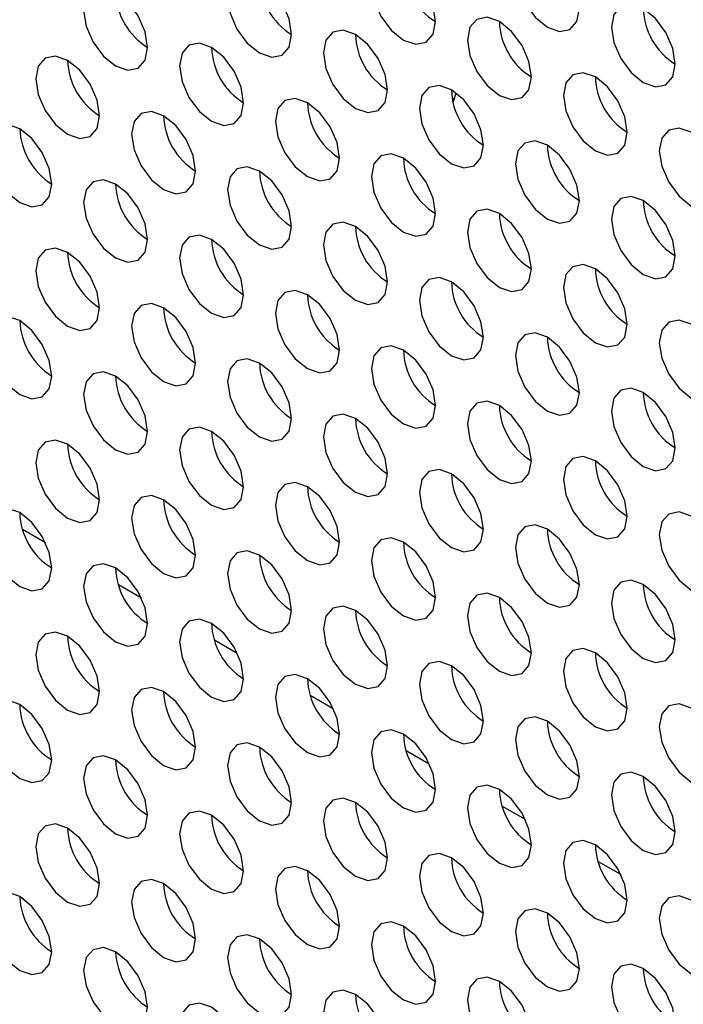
# Model space of a CAD drawing. Header units: millimetres. Extents: x 3619 to 4737, y 1503 to 2366.
# Tile 151 of 256: x 4419.44 to 4424.33, y 2139.12 to 2146.38. Entities that reach past the tile are written whole.
import ezdxf

# ---------------------------------------------------------------- set-up
doc = ezdxf.new("R2010")
doc.units = ezdxf.units.MM

msp = doc.modelspace()

# ---------------------------------------------------------------- linework, layer by layer
at = {"color": 7, "linetype": 'Continuous', "lineweight": 30}
for p, q in [((4422.6445, 2145.7986), (4422.6285, 2145.8014)), ((4419.4609, 2142.6265), (4419.6302, 2142.5287)), ((4420.168, 2142.2183), (4420.3373, 2142.1205)), ((4420.8751, 2141.8101), (4421.0444, 2141.7123)), ((4421.5822, 2141.4019), (4421.7515, 2141.3041)), ((4422.2893, 2140.9937), (4422.4586, 2140.8959)), ((4422.9964, 2140.5855), (4423.1657, 2140.4877)), ((4423.7035, 2140.1773), (4423.8728, 2140.0795)), ((4419.4657, 2139.9019), (4419.4406, 2139.9164)), ((4420.1728, 2139.4937), (4420.1477, 2139.5082))]:
    msp.add_line(p, q, dxfattribs=at)
at = {"color": 7, "linetype": 'Continuous', "lineweight": 30, "flags": 128}
for points in [[(4423.5654, 2146.4643), (4423.5474, 2146.5788), (4423.4963, 2146.6966), (4423.4199, 2146.7998), (4423.3297, 2146.8725), (4423.2395, 2146.9039), (4423.163, 2146.889), (4423.1119, 2146.8302), (4423.094, 2146.7364), (4423.1119, 2146.6219), (4423.163, 2146.5041), (4423.2395, 2146.401), (4423.3297, 2146.3282), (4423.4199, 2146.2968), (4423.4963, 2146.3117), (4423.5474, 2146.3705), (4423.5654, 2146.4643)], [(4422.5047, 2146.3689), (4422.4868, 2146.4834), (4422.4357, 2146.6012), (4422.3592, 2146.7044), (4422.269, 2146.7772), (4422.1788, 2146.8085), (4422.1023, 2146.7937), (4422.0513, 2146.7349), (4422.0333, 2146.6411), (4422.0513, 2146.5265), (4422.1023, 2146.4088), (4422.1788, 2146.3056), (4422.269, 2146.2328), (4422.3592, 2146.2015), (4422.4357, 2146.2163), (4422.4868, 2146.2751), (4422.5047, 2146.3689)], [(4421.4441, 2146.2736), (4421.4261, 2146.3881), (4421.375, 2146.5059), (4421.2986, 2146.609), (4421.2084, 2146.6818), (4421.1182, 2146.7132), (4421.0417, 2146.6983), (4420.9906, 2146.6395), (4420.9727, 2146.5457), (4420.9906, 2146.4312), (4421.0417, 2146.3134), (4421.1182, 2146.2102), (4421.2084, 2146.1375), (4421.2986, 2146.1061), (4421.375, 2146.121), (4421.4261, 2146.1798), (4421.4441, 2146.2736)], [(4420.3834, 2146.1782), (4420.3655, 2146.2927), (4420.3144, 2146.4105), (4420.2379, 2146.5137), (4420.1477, 2146.5865), (4420.0575, 2146.6178), (4419.981, 2146.6029), (4419.9299, 2146.5441), (4419.912, 2146.4503), (4419.9299, 2146.3358), (4419.981, 2146.218), (4420.0575, 2146.1149), (4420.1477, 2146.0421), (4420.2379, 2146.0107), (4420.3144, 2146.0256), (4420.3655, 2146.0844), (4420.3834, 2146.1782)], [(4424.2725, 2146.0561), (4424.2545, 2146.1706), (4424.2034, 2146.2884), (4424.127, 2146.3915), (4424.0368, 2146.4643), (4423.9466, 2146.4957), (4423.8701, 2146.4808), (4423.819, 2146.422), (4423.8011, 2146.3282), (4423.819, 2146.2137), (4423.8701, 2146.0959), (4423.9466, 2145.9928), (4424.0368, 2145.92), (4424.127, 2145.8886), (4424.2034, 2145.9035), (4424.2545, 2145.9623), (4424.2725, 2146.0561)], [(4423.2118, 2145.9607), (4423.1939, 2146.0752), (4423.1428, 2146.193), (4423.0663, 2146.2962), (4422.9761, 2146.369), (4422.8859, 2146.4003), (4422.8095, 2146.3855), (4422.7584, 2146.3267), (4422.7404, 2146.2329), (4422.7584, 2146.1183), (4422.8095, 2146.0006), (4422.8859, 2145.8974), (4422.9761, 2145.8246), (4423.0663, 2145.7933), (4423.1428, 2145.8081), (4423.1939, 2145.8669), (4423.2118, 2145.9607)], [(4422.1512, 2145.8654), (4422.1332, 2145.9799), (4422.0821, 2146.0977), (4422.0057, 2146.2008), (4421.9155, 2146.2736), (4421.8253, 2146.305), (4421.7488, 2146.2901), (4421.6977, 2146.2313), (4421.6798, 2146.1375), (4421.6977, 2146.023), (4421.7488, 2145.9052), (4421.8253, 2145.802), (4421.9155, 2145.7293), (4422.0057, 2145.6979), (4422.0821, 2145.7128), (4422.1332, 2145.7716), (4422.1512, 2145.8654)], [(4421.0905, 2145.77), (4421.0726, 2145.8845), (4421.0215, 2146.0023), (4420.945, 2146.1055), (4420.8548, 2146.1783), (4420.7646, 2146.2096), (4420.6881, 2146.1947), (4420.637, 2146.1359), (4420.6191, 2146.0421), (4420.637, 2145.9276), (4420.6881, 2145.8098), (4420.7646, 2145.7067), (4420.8548, 2145.6339), (4420.945, 2145.6025), (4421.0215, 2145.6174), (4421.0726, 2145.6762), (4421.0905, 2145.77)], [(4420.0298, 2145.6746), (4420.0119, 2145.7892), (4419.9608, 2145.907), (4419.8843, 2146.0101), (4419.7941, 2146.0829), (4419.7039, 2146.1142), (4419.6275, 2146.0994), (4419.5764, 2146.0406), (4419.5584, 2145.9468), (4419.5764, 2145.8323), (4419.6275, 2145.7145), (4419.7039, 2145.6113), (4419.7941, 2145.5385), (4419.8843, 2145.5072), (4419.9608, 2145.522), (4420.0119, 2145.5808), (4420.0298, 2145.6746)], [(4423.9189, 2145.5525), (4423.901, 2145.667), (4423.8499, 2145.7848), (4423.7734, 2145.888), (4423.6832, 2145.9608), (4423.593, 2145.9921), (4423.5166, 2145.9773), (4423.4655, 2145.9185), (4423.4475, 2145.8247), (4423.4655, 2145.7101), (4423.5166, 2145.5923), (4423.593, 2145.4892), (4423.6832, 2145.4164), (4423.7734, 2145.3851), (4423.8499, 2145.3999), (4423.901, 2145.4587), (4423.9189, 2145.5525)], [(4422.8583, 2145.4572), (4422.8403, 2145.5717), (4422.7892, 2145.6895), (4422.7128, 2145.7926), (4422.6226, 2145.8654), (4422.5324, 2145.8968), (4422.4559, 2145.8819), (4422.4048, 2145.8231), (4422.3869, 2145.7293), (4422.4048, 2145.6148), (4422.4559, 2145.497), (4422.5324, 2145.3938), (4422.6226, 2145.321), (4422.7128, 2145.2897), (4422.7892, 2145.3046), (4422.8403, 2145.3634), (4422.8583, 2145.4572)], [(4422.634, 2145.7751), (4422.6392, 2145.7861), (4422.6581, 2145.8418)], [(4421.7976, 2145.3618), (4421.7797, 2145.4763), (4421.7286, 2145.5941), (4421.6521, 2145.6973), (4421.5619, 2145.77), (4421.4717, 2145.8014), (4421.3952, 2145.7865), (4421.3441, 2145.7277), (4421.3262, 2145.6339), (4421.3441, 2145.5194), (4421.3952, 2145.4016), (4421.4717, 2145.2985), (4421.5619, 2145.2257), (4421.6521, 2145.1943), (4421.7286, 2145.2092), (4421.7797, 2145.268), (4421.7976, 2145.3618)], [(4420.737, 2145.2664), (4420.719, 2145.3809), (4420.6679, 2145.4987), (4420.5914, 2145.6019), (4420.5012, 2145.6747), (4420.4111, 2145.706), (4420.3346, 2145.6912), (4420.2835, 2145.6324), (4420.2655, 2145.5386), (4420.2835, 2145.4241), (4420.3346, 2145.3063), (4420.4111, 2145.2031), (4420.5012, 2145.1303), (4420.5914, 2145.099), (4420.6679, 2145.1138), (4420.719, 2145.1726), (4420.737, 2145.2664)], [(4419.6763, 2145.1711), (4419.6584, 2145.2856), (4419.6073, 2145.4034), (4419.5308, 2145.5065), (4419.4406, 2145.5793), (4419.3504, 2145.6107), (4419.2739, 2145.5958), (4419.2228, 2145.537), (4419.2049, 2145.4432), (4419.2228, 2145.3287), (4419.2739, 2145.2109), (4419.3504, 2145.1077), (4419.4406, 2145.035), (4419.5308, 2145.0036), (4419.6073, 2145.0185), (4419.6584, 2145.0773), (4419.6763, 2145.1711)], [(4424.626, 2145.1443), (4424.6081, 2145.2588), (4424.557, 2145.3766), (4424.4805, 2145.4798), (4424.3903, 2145.5526), (4424.3001, 2145.5839), (4424.2237, 2145.5691), (4424.1726, 2145.5103), (4424.1546, 2145.4165), (4424.1726, 2145.3019), (4424.2237, 2145.1841), (4424.3001, 2145.081), (4424.3903, 2145.0082), (4424.4805, 2144.9769), (4424.557, 2144.9917), (4424.6081, 2145.0505), (4424.626, 2145.1443)], [(4423.5654, 2145.049), (4423.5474, 2145.1635), (4423.4963, 2145.2813), (4423.4199, 2145.3844), (4423.3297, 2145.4572), (4423.2395, 2145.4886), (4423.163, 2145.4737), (4423.1119, 2145.4149), (4423.094, 2145.3211), (4423.1119, 2145.2066), (4423.163, 2145.0888), (4423.2395, 2144.9856), (4423.3297, 2144.9128), (4423.4199, 2144.8815), (4423.4963, 2144.8963), (4423.5474, 2144.9552), (4423.5654, 2145.049)], [(4422.5047, 2144.9536), (4422.4868, 2145.0681), (4422.4357, 2145.1859), (4422.3592, 2145.2891), (4422.269, 2145.3618), (4422.1788, 2145.3932), (4422.1023, 2145.3783), (4422.0513, 2145.3195), (4422.0333, 2145.2257), (4422.0513, 2145.1112), (4422.1023, 2144.9934), (4422.1788, 2144.8903), (4422.269, 2144.8175), (4422.3592, 2144.7861), (4422.4357, 2144.801), (4422.4868, 2144.8598), (4422.5047, 2144.9536)], [(4421.4441, 2144.8582), (4421.4261, 2144.9727), (4421.375, 2145.0905), (4421.2986, 2145.1937), (4421.2084, 2145.2665), (4421.1182, 2145.2978), (4421.0417, 2145.283), (4420.9906, 2145.2242), (4420.9727, 2145.1304), (4420.9906, 2145.0158), (4421.0417, 2144.8981), (4421.1182, 2144.7949), (4421.2084, 2144.7221), (4421.2986, 2144.6908), (4421.375, 2144.7056), (4421.4261, 2144.7644), (4421.4441, 2144.8582)], [(4420.3834, 2144.7629), (4420.3655, 2144.8774), (4420.3144, 2144.9952), (4420.2379, 2145.0983), (4420.1477, 2145.1711), (4420.0575, 2145.2025), (4419.981, 2145.1876), (4419.9299, 2145.1288), (4419.912, 2145.035), (4419.9299, 2144.9205), (4419.981, 2144.8027), (4420.0575, 2144.6995), (4420.1477, 2144.6268), (4420.2379, 2144.5954), (4420.3144, 2144.6103), (4420.3655, 2144.6691), (4420.3834, 2144.7629)], [(4424.2725, 2144.6408), (4424.2545, 2144.7553), (4424.2034, 2144.8731), (4424.127, 2144.9762), (4424.0368, 2145.049), (4423.9466, 2145.0804), (4423.8701, 2145.0655), (4423.819, 2145.0067), (4423.8011, 2144.9129), (4423.819, 2144.7984), (4423.8701, 2144.6806), (4423.9466, 2144.5774), (4424.0368, 2144.5046), (4424.127, 2144.4733), (4424.2034, 2144.4881), (4424.2545, 2144.5469), (4424.2725, 2144.6408)], [(4423.2118, 2144.5454), (4423.1939, 2144.6599), (4423.1428, 2144.7777), (4423.0663, 2144.8808), (4422.9761, 2144.9536), (4422.8859, 2144.985), (4422.8095, 2144.9701), (4422.7584, 2144.9113), (4422.7404, 2144.8175), (4422.7584, 2144.703), (4422.8095, 2144.5852), (4422.8859, 2144.4821), (4422.9761, 2144.4093), (4423.0663, 2144.3779), (4423.1428, 2144.3928), (4423.1939, 2144.4516), (4423.2118, 2144.5454)], [(4422.1512, 2144.45), (4422.1332, 2144.5645), (4422.0821, 2144.6823), (4422.0057, 2144.7855), (4421.9155, 2144.8583), (4421.8253, 2144.8896), (4421.7488, 2144.8748), (4421.6977, 2144.816), (4421.6798, 2144.7222), (4421.6977, 2144.6076), (4421.7488, 2144.4899), (4421.8253, 2144.3867), (4421.9155, 2144.3139), (4422.0057, 2144.2826), (4422.0821, 2144.2974), (4422.1332, 2144.3562), (4422.1512, 2144.45)], [(4421.0905, 2144.3547), (4421.0726, 2144.4692), (4421.0215, 2144.587), (4420.945, 2144.6901), (4420.8548, 2144.7629), (4420.7646, 2144.7943), (4420.6881, 2144.7794), (4420.637, 2144.7206), (4420.6191, 2144.6268), (4420.637, 2144.5123), (4420.6881, 2144.3945), (4420.7646, 2144.2913), (4420.8548, 2144.2186), (4420.945, 2144.1872), (4421.0215, 2144.2021), (4421.0726, 2144.2609), (4421.0905, 2144.3547)], [(4420.0298, 2144.2593), (4420.0119, 2144.3738), (4419.9608, 2144.4916), (4419.8843, 2144.5948), (4419.7941, 2144.6675), (4419.7039, 2144.6989), (4419.6275, 2144.684), (4419.5764, 2144.6252), (4419.5584, 2144.5314), (4419.5764, 2144.4169), (4419.6275, 2144.2991), (4419.7039, 2144.196), (4419.7941, 2144.1232), (4419.8843, 2144.0918), (4419.9608, 2144.1067), (4420.0119, 2144.1655), (4420.0298, 2144.2593)], [(4423.9189, 2144.1372), (4423.901, 2144.2517), (4423.8499, 2144.3695), (4423.7734, 2144.4726), (4423.6832, 2144.5454), (4423.593, 2144.5768), (4423.5166, 2144.5619), (4423.4655, 2144.5031), (4423.4475, 2144.4093), (4423.4655, 2144.2948), (4423.5166, 2144.177), (4423.593, 2144.0739), (4423.6832, 2144.0011), (4423.7734, 2143.9697), (4423.8499, 2143.9846), (4423.901, 2144.0434), (4423.9189, 2144.1372)], [(4422.8583, 2144.0418), (4422.8403, 2144.1563), (4422.7892, 2144.2741), (4422.7128, 2144.3773), (4422.6226, 2144.4501), (4422.5324, 2144.4814), (4422.4559, 2144.4666), (4422.4048, 2144.4078), (4422.3869, 2144.314), (4422.4048, 2144.1994), (4422.4559, 2144.0816), (4422.5324, 2143.9785), (4422.6226, 2143.9057), (4422.7128, 2143.8744), (4422.7892, 2143.8892), (4422.8403, 2143.948), (4422.8583, 2144.0418)], [(4421.7976, 2143.9465), (4421.7797, 2144.061), (4421.7286, 2144.1788), (4421.6521, 2144.2819), (4421.5619, 2144.3547), (4421.4717, 2144.3861), (4421.3952, 2144.3712), (4421.3441, 2144.3124), (4421.3262, 2144.2186), (4421.3441, 2144.1041), (4421.3952, 2143.9863), (4421.4717, 2143.8831), (4421.5619, 2143.8103), (4421.6521, 2143.779), (4421.7286, 2143.7939), (4421.7797, 2143.8527), (4421.7976, 2143.9465)], [(4420.737, 2143.8511), (4420.719, 2143.9656), (4420.6679, 2144.0834), (4420.5914, 2144.1866), (4420.5012, 2144.2593), (4420.4111, 2144.2907), (4420.3346, 2144.2758), (4420.2835, 2144.217), (4420.2655, 2144.1232), (4420.2835, 2144.0087), (4420.3346, 2143.8909), (4420.4111, 2143.7878), (4420.5012, 2143.715), (4420.5914, 2143.6836), (4420.6679, 2143.6985), (4420.719, 2143.7573), (4420.737, 2143.8511)], [(4419.6763, 2143.7557), (4419.6584, 2143.8702), (4419.6073, 2143.988), (4419.5308, 2144.0912), (4419.4406, 2144.164), (4419.3504, 2144.1953), (4419.2739, 2144.1805), (4419.2228, 2144.1217), (4419.2049, 2144.0279), (4419.2228, 2143.9134), (4419.2739, 2143.7956), (4419.3504, 2143.6924), (4419.4406, 2143.6196), (4419.5308, 2143.5883), (4419.6073, 2143.6031), (4419.6584, 2143.6619), (4419.6763, 2143.7557)], [(4424.626, 2143.729), (4424.6081, 2143.8435), (4424.557, 2143.9613), (4424.4805, 2144.0644), (4424.3903, 2144.1372), (4424.3001, 2144.1686), (4424.2237, 2144.1537), (4424.1726, 2144.0949), (4424.1546, 2144.0011), (4424.1726, 2143.8866), (4424.2237, 2143.7688), (4424.3001, 2143.6657), (4424.3903, 2143.5929), (4424.4805, 2143.5615), (4424.557, 2143.5764), (4424.6081, 2143.6352), (4424.626, 2143.729)], [(4423.5654, 2143.6336), (4423.5474, 2143.7481), (4423.4963, 2143.8659), (4423.4199, 2143.9691), (4423.3297, 2144.0419), (4423.2395, 2144.0732), (4423.163, 2144.0584), (4423.1119, 2143.9996), (4423.094, 2143.9058), (4423.1119, 2143.7912), (4423.163, 2143.6734), (4423.2395, 2143.5703), (4423.3297, 2143.4975), (4423.4199, 2143.4662), (4423.4963, 2143.481), (4423.5474, 2143.5398), (4423.5654, 2143.6336)], [(4422.5047, 2143.5383), (4422.4868, 2143.6528), (4422.4357, 2143.7706), (4422.3592, 2143.8737), (4422.269, 2143.9465), (4422.1788, 2143.9779), (4422.1023, 2143.963), (4422.0513, 2143.9042), (4422.0333, 2143.8104), (4422.0513, 2143.6959), (4422.1023, 2143.5781), (4422.1788, 2143.4749), (4422.269, 2143.4021), (4422.3592, 2143.3708), (4422.4357, 2143.3857), (4422.4868, 2143.4445), (4422.5047, 2143.5383)], [(4421.4441, 2143.4429), (4421.4261, 2143.5574), (4421.375, 2143.6752), (4421.2986, 2143.7784), (4421.2084, 2143.8511), (4421.1182, 2143.8825), (4421.0417, 2143.8676), (4420.9906, 2143.8088), (4420.9727, 2143.715), (4420.9906, 2143.6005), (4421.0417, 2143.4827), (4421.1182, 2143.3796), (4421.2084, 2143.3068), (4421.2986, 2143.2754), (4421.375, 2143.2903), (4421.4261, 2143.3491), (4421.4441, 2143.4429)], [(4420.3834, 2143.3475), (4420.3655, 2143.462), (4420.3144, 2143.5798), (4420.2379, 2143.683), (4420.1477, 2143.7558), (4420.0575, 2143.7871), (4419.981, 2143.7723), (4419.9299, 2143.7135), (4419.912, 2143.6197), (4419.9299, 2143.5051), (4419.981, 2143.3874), (4420.0575, 2143.2842), (4420.1477, 2143.2114), (4420.2379, 2143.1801), (4420.3144, 2143.1949), (4420.3655, 2143.2537), (4420.3834, 2143.3475)], [(4424.2725, 2143.2254), (4424.2545, 2143.3399), (4424.2034, 2143.4577), (4424.127, 2143.5609), (4424.0368, 2143.6337), (4423.9466, 2143.665), (4423.8701, 2143.6502), (4423.819, 2143.5913), (4423.8011, 2143.4976), (4423.819, 2143.383), (4423.8701, 2143.2652), (4423.9466, 2143.1621), (4424.0368, 2143.0893), (4424.127, 2143.0579), (4424.2034, 2143.0728), (4424.2545, 2143.1316), (4424.2725, 2143.2254)], [(4423.2118, 2143.1301), (4423.1939, 2143.2446), (4423.1428, 2143.3624), (4423.0663, 2143.4655), (4422.9761, 2143.5383), (4422.8859, 2143.5697), (4422.8095, 2143.5548), (4422.7584, 2143.496), (4422.7404, 2143.4022), (4422.7584, 2143.2877), (4422.8095, 2143.1699), (4422.8859, 2143.0667), (4422.9761, 2142.9939), (4423.0663, 2142.9626), (4423.1428, 2142.9774), (4423.1939, 2143.0362), (4423.2118, 2143.1301)], [(4422.1512, 2143.0347), (4422.1332, 2143.1492), (4422.0821, 2143.267), (4422.0057, 2143.3701), (4421.9155, 2143.4429), (4421.8253, 2143.4743), (4421.7488, 2143.4594), (4421.6977, 2143.4006), (4421.6798, 2143.3068), (4421.6977, 2143.1923), (4421.7488, 2143.0745), (4421.8253, 2142.9714), (4421.9155, 2142.8986), (4422.0057, 2142.8672), (4422.0821, 2142.8821), (4422.1332, 2142.9409), (4422.1512, 2143.0347)], [(4421.0905, 2142.9393), (4421.0726, 2143.0538), (4421.0215, 2143.1716), (4420.945, 2143.2748), (4420.8548, 2143.3476), (4420.7646, 2143.3789), (4420.6881, 2143.3641), (4420.637, 2143.3053), (4420.6191, 2143.2115), (4420.637, 2143.0969), (4420.6881, 2142.9791), (4420.7646, 2142.876), (4420.8548, 2142.8032), (4420.945, 2142.7719), (4421.0215, 2142.7867), (4421.0726, 2142.8455), (4421.0905, 2142.9393)], [(4420.0298, 2142.844), (4420.0119, 2142.9585), (4419.9608, 2143.0763), (4419.8843, 2143.1794), (4419.7941, 2143.2522), (4419.7039, 2143.2836), (4419.6275, 2143.2687), (4419.5764, 2143.2099), (4419.5584, 2143.1161), (4419.5764, 2143.0016), (4419.6275, 2142.8838), (4419.7039, 2142.7806), (4419.7941, 2142.7079), (4419.8843, 2142.6765), (4419.9608, 2142.6914), (4420.0119, 2142.7502), (4420.0298, 2142.844)], [(4423.9189, 2142.7218), (4423.901, 2142.8364), (4423.8499, 2142.9542), (4423.7734, 2143.0573), (4423.6832, 2143.1301), (4423.593, 2143.1614), (4423.5166, 2143.1466), (4423.4655, 2143.0878), (4423.4475, 2142.994), (4423.4655, 2142.8795), (4423.5166, 2142.7617), (4423.593, 2142.6585), (4423.6832, 2142.5857), (4423.7734, 2142.5544), (4423.8499, 2142.5692), (4423.901, 2142.628), (4423.9189, 2142.7218)], [(4422.8583, 2142.6265), (4422.8403, 2142.741), (4422.7892, 2142.8588), (4422.7128, 2142.9619), (4422.6226, 2143.0347), (4422.5324, 2143.0661), (4422.4559, 2143.0512), (4422.4048, 2142.9924), (4422.3869, 2142.8986), (4422.4048, 2142.7841), (4422.4559, 2142.6663), (4422.5324, 2142.5632), (4422.6226, 2142.4904), (4422.7128, 2142.459), (4422.7892, 2142.4739), (4422.8403, 2142.5327), (4422.8583, 2142.6265)], [(4421.7976, 2142.5311), (4421.7797, 2142.6456), (4421.7286, 2142.7634), (4421.6521, 2142.8666), (4421.5619, 2142.9394), (4421.4717, 2142.9707), (4421.3952, 2142.9559), (4421.3441, 2142.8971), (4421.3262, 2142.8033), (4421.3441, 2142.6887), (4421.3952, 2142.5709), (4421.4717, 2142.4678), (4421.5619, 2142.395), (4421.6521, 2142.3637), (4421.7286, 2142.3785), (4421.7797, 2142.4373), (4421.7976, 2142.5311)], [(4420.737, 2142.4358), (4420.719, 2142.5503), (4420.6679, 2142.6681), (4420.5914, 2142.7712), (4420.5012, 2142.844), (4420.4111, 2142.8754), (4420.3346, 2142.8605), (4420.2835, 2142.8017), (4420.2655, 2142.7079), (4420.2835, 2142.5934), (4420.3346, 2142.4756), (4420.4111, 2142.3724), (4420.5012, 2142.2996), (4420.5914, 2142.2683), (4420.6679, 2142.2831), (4420.719, 2142.342), (4420.737, 2142.4358)], [(4419.6763, 2142.3404), (4419.6584, 2142.4549), (4419.6073, 2142.5727), (4419.5308, 2142.6759), (4419.4406, 2142.7486), (4419.3504, 2142.78), (4419.2739, 2142.7651), (4419.2228, 2142.7063), (4419.2049, 2142.6125), (4419.2228, 2142.498), (4419.2739, 2142.3802), (4419.3504, 2142.2771), (4419.4406, 2142.2043), (4419.5308, 2142.1729), (4419.6073, 2142.1878), (4419.6584, 2142.2466), (4419.6763, 2142.3404)], [(4424.626, 2142.3136), (4424.6081, 2142.4282), (4424.557, 2142.546), (4424.4805, 2142.6491), (4424.3903, 2142.7219), (4424.3001, 2142.7532), (4424.2237, 2142.7384), (4424.1726, 2142.6796), (4424.1546, 2142.5858), (4424.1726, 2142.4713), (4424.2237, 2142.3535), (4424.3001, 2142.2503), (4424.3903, 2142.1775), (4424.4805, 2142.1462), (4424.557, 2142.161), (4424.6081, 2142.2198), (4424.626, 2142.3136)], [(4423.5654, 2142.2183), (4423.5474, 2142.3328), (4423.4963, 2142.4506), (4423.4199, 2142.5537), (4423.3297, 2142.6265), (4423.2395, 2142.6579), (4423.163, 2142.643), (4423.1119, 2142.5842), (4423.094, 2142.4904), (4423.1119, 2142.3759), (4423.163, 2142.2581), (4423.2395, 2142.155), (4423.3297, 2142.0822), (4423.4199, 2142.0508), (4423.4963, 2142.0657), (4423.5474, 2142.1245), (4423.5654, 2142.2183)], [(4422.5047, 2142.1229), (4422.4868, 2142.2374), (4422.4357, 2142.3552), (4422.3592, 2142.4584), (4422.269, 2142.5312), (4422.1788, 2142.5625), (4422.1023, 2142.5477), (4422.0513, 2142.4889), (4422.0333, 2142.3951), (4422.0513, 2142.2805), (4422.1023, 2142.1627), (4422.1788, 2142.0596), (4422.269, 2141.9868), (4422.3592, 2141.9555), (4422.4357, 2141.9703), (4422.4868, 2142.0291), (4422.5047, 2142.1229)], [(4421.4441, 2142.0276), (4421.4261, 2142.1421), (4421.375, 2142.2599), (4421.2986, 2142.363), (4421.2084, 2142.4358), (4421.1182, 2142.4672), (4421.0417, 2142.4523), (4420.9906, 2142.3935), (4420.9727, 2142.2997), (4420.9906, 2142.1852), (4421.0417, 2142.0674), (4421.1182, 2141.9642), (4421.2084, 2141.8914), (4421.2986, 2141.8601), (4421.375, 2141.8749), (4421.4261, 2141.9338), (4421.4441, 2142.0276)], [(4420.3834, 2141.9322), (4420.3655, 2142.0467), (4420.3144, 2142.1645), (4420.2379, 2142.2677), (4420.1477, 2142.3404), (4420.0575, 2142.3718), (4419.981, 2142.3569), (4419.9299, 2142.2981), (4419.912, 2142.2043), (4419.9299, 2142.0898), (4419.981, 2141.972), (4420.0575, 2141.8689), (4420.1477, 2141.7961), (4420.2379, 2141.7647), (4420.3144, 2141.7796), (4420.3655, 2141.8384), (4420.3834, 2141.9322)], [(4424.2725, 2141.8101), (4424.2545, 2141.9246), (4424.2034, 2142.0424), (4424.127, 2142.1455), (4424.0368, 2142.2183), (4423.9466, 2142.2497), (4423.8701, 2142.2348), (4423.819, 2142.176), (4423.8011, 2142.0822), (4423.819, 2141.9677), (4423.8701, 2141.8499), (4423.9466, 2141.7468), (4424.0368, 2141.674), (4424.127, 2141.6426), (4424.2034, 2141.6575), (4424.2545, 2141.7163), (4424.2725, 2141.8101)], [(4423.2118, 2141.7147), (4423.1939, 2141.8292), (4423.1428, 2141.947), (4423.0663, 2142.0502), (4422.9761, 2142.123), (4422.8859, 2142.1543), (4422.8095, 2142.1395), (4422.7584, 2142.0806), (4422.7404, 2141.9868), (4422.7584, 2141.8723), (4422.8095, 2141.7545), (4422.8859, 2141.6514), (4422.9761, 2141.5786), (4423.0663, 2141.5472), (4423.1428, 2141.5621), (4423.1939, 2141.6209), (4423.2118, 2141.7147)], [(4422.1512, 2141.6194), (4422.1332, 2141.7339), (4422.0821, 2141.8517), (4422.0057, 2141.9548), (4421.9155, 2142.0276), (4421.8253, 2142.059), (4421.7488, 2142.0441), (4421.6977, 2141.9853), (4421.6798, 2141.8915), (4421.6977, 2141.777), (4421.7488, 2141.6592), (4421.8253, 2141.556), (4421.9155, 2141.4832), (4422.0057, 2141.4519), (4422.0821, 2141.4667), (4422.1332, 2141.5255), (4422.1512, 2141.6194)], [(4421.0905, 2141.524), (4421.0726, 2141.6385), (4421.0215, 2141.7563), (4420.945, 2141.8594), (4420.8548, 2141.9322), (4420.7646, 2141.9636), (4420.6881, 2141.9487), (4420.637, 2141.8899), (4420.6191, 2141.7961), (4420.637, 2141.6816), (4420.6881, 2141.5638), (4420.7646, 2141.4607), (4420.8548, 2141.3879), (4420.945, 2141.3565), (4421.0215, 2141.3714), (4421.0726, 2141.4302), (4421.0905, 2141.524)], [(4420.0298, 2141.4286), (4420.0119, 2141.5431), (4419.9608, 2141.6609), (4419.8843, 2141.7641), (4419.7941, 2141.8369), (4419.7039, 2141.8682), (4419.6275, 2141.8534), (4419.5764, 2141.7946), (4419.5584, 2141.7008), (4419.5764, 2141.5862), (4419.6275, 2141.4684), (4419.7039, 2141.3653), (4419.7941, 2141.2925), (4419.8843, 2141.2612), (4419.9608, 2141.276), (4420.0119, 2141.3348), (4420.0298, 2141.4286)], [(4423.9189, 2141.3065), (4423.901, 2141.421), (4423.8499, 2141.5388), (4423.7734, 2141.642), (4423.6832, 2141.7148), (4423.593, 2141.7461), (4423.5166, 2141.7313), (4423.4655, 2141.6724), (4423.4475, 2141.5786), (4423.4655, 2141.4641), (4423.5166, 2141.3463), (4423.593, 2141.2432), (4423.6832, 2141.1704), (4423.7734, 2141.139), (4423.8499, 2141.1539), (4423.901, 2141.2127), (4423.9189, 2141.3065)], [(4422.8583, 2141.2111), (4422.8403, 2141.3257), (4422.7892, 2141.4435), (4422.7128, 2141.5466), (4422.6226, 2141.6194), (4422.5324, 2141.6507), (4422.4559, 2141.6359), (4422.4048, 2141.5771), (4422.3869, 2141.4833), (4422.4048, 2141.3688), (4422.4559, 2141.251), (4422.5324, 2141.1478), (4422.6226, 2141.075), (4422.7128, 2141.0437), (4422.7892, 2141.0585), (4422.8403, 2141.1173), (4422.8583, 2141.2111)], [(4421.7976, 2141.1158), (4421.7797, 2141.2303), (4421.7286, 2141.3481), (4421.6521, 2141.4512), (4421.5619, 2141.524), (4421.4717, 2141.5554), (4421.3952, 2141.5405), (4421.3441, 2141.4817), (4421.3262, 2141.3879), (4421.3441, 2141.2734), (4421.3952, 2141.1556), (4421.4717, 2141.0525), (4421.5619, 2140.9797), (4421.6521, 2140.9483), (4421.7286, 2140.9632), (4421.7797, 2141.022), (4421.7976, 2141.1158)], [(4420.737, 2141.0204), (4420.719, 2141.1349), (4420.6679, 2141.2527), (4420.5914, 2141.3559), (4420.5012, 2141.4287), (4420.4111, 2141.46), (4420.3346, 2141.4452), (4420.2835, 2141.3864), (4420.2655, 2141.2926), (4420.2835, 2141.178), (4420.3346, 2141.0602), (4420.4111, 2140.9571), (4420.5012, 2140.8843), (4420.5914, 2140.853), (4420.6679, 2140.8678), (4420.719, 2140.9266), (4420.737, 2141.0204)], [(4419.6763, 2140.9251), (4419.6584, 2141.0396), (4419.6073, 2141.1574), (4419.5308, 2141.2605), (4419.4406, 2141.3333), (4419.3504, 2141.3647), (4419.2739, 2141.3498), (4419.2228, 2141.291), (4419.2049, 2141.1972), (4419.2228, 2141.0827), (4419.2739, 2140.9649), (4419.3504, 2140.8617), (4419.4406, 2140.789), (4419.5308, 2140.7576), (4419.6073, 2140.7725), (4419.6584, 2140.8313), (4419.6763, 2140.9251)], [(4424.626, 2140.8983), (4424.6081, 2141.0128), (4424.557, 2141.1306), (4424.4805, 2141.2338), (4424.3903, 2141.3065), (4424.3001, 2141.3379), (4424.2237, 2141.323), (4424.1726, 2141.2642), (4424.1546, 2141.1704), (4424.1726, 2141.0559), (4424.2237, 2140.9381), (4424.3001, 2140.835), (4424.3903, 2140.7622), (4424.4805, 2140.7308), (4424.557, 2140.7457), (4424.6081, 2140.8045), (4424.626, 2140.8983)], [(4423.5654, 2140.8029), (4423.5474, 2140.9175), (4423.4963, 2141.0353), (4423.4199, 2141.1384), (4423.3297, 2141.2112), (4423.2395, 2141.2425), (4423.163, 2141.2277), (4423.1119, 2141.1689), (4423.094, 2141.0751), (4423.1119, 2140.9606), (4423.163, 2140.8428), (4423.2395, 2140.7396), (4423.3297, 2140.6668), (4423.4199, 2140.6355), (4423.4963, 2140.6503), (4423.5474, 2140.7091), (4423.5654, 2140.8029)], [(4422.5047, 2140.7076), (4422.4868, 2140.8221), (4422.4357, 2140.9399), (4422.3592, 2141.043), (4422.269, 2141.1158), (4422.1788, 2141.1472), (4422.1023, 2141.1323), (4422.0513, 2141.0735), (4422.0333, 2140.9797), (4422.0513, 2140.8652), (4422.1023, 2140.7474), (4422.1788, 2140.6443), (4422.269, 2140.5715), (4422.3592, 2140.5401), (4422.4357, 2140.555), (4422.4868, 2140.6138), (4422.5047, 2140.7076)], [(4421.4441, 2140.6122), (4421.4261, 2140.7267), (4421.375, 2140.8445), (4421.2986, 2140.9477), (4421.2084, 2141.0205), (4421.1182, 2141.0518), (4421.0417, 2141.037), (4420.9906, 2140.9782), (4420.9727, 2140.8844), (4420.9906, 2140.7698), (4421.0417, 2140.652), (4421.1182, 2140.5489), (4421.2084, 2140.4761), (4421.2986, 2140.4448), (4421.375, 2140.4596), (4421.4261, 2140.5184), (4421.4441, 2140.6122)], [(4420.3834, 2140.5169), (4420.3655, 2140.6314), (4420.3144, 2140.7492), (4420.2379, 2140.8523), (4420.1477, 2140.9251), (4420.0575, 2140.9565), (4419.981, 2140.9416), (4419.9299, 2140.8828), (4419.912, 2140.789), (4419.9299, 2140.6745), (4419.981, 2140.5567), (4420.0575, 2140.4535), (4420.1477, 2140.3807), (4420.2379, 2140.3494), (4420.3144, 2140.3642), (4420.3655, 2140.4231), (4420.3834, 2140.5169)], [(4424.2725, 2140.3947), (4424.2545, 2140.5093), (4424.2034, 2140.6271), (4424.127, 2140.7302), (4424.0368, 2140.803), (4423.9466, 2140.8343), (4423.8701, 2140.8195), (4423.819, 2140.7607), (4423.8011, 2140.6669), (4423.819, 2140.5524), (4423.8701, 2140.4346), (4423.9466, 2140.3314), (4424.0368, 2140.2586), (4424.127, 2140.2273), (4424.2034, 2140.2421), (4424.2545, 2140.3009), (4424.2725, 2140.3947)], [(4423.2118, 2140.2994), (4423.1939, 2140.4139), (4423.1428, 2140.5317), (4423.0663, 2140.6348), (4422.9761, 2140.7076), (4422.8859, 2140.739), (4422.8095, 2140.7241), (4422.7584, 2140.6653), (4422.7404, 2140.5715), (4422.7584, 2140.457), (4422.8095, 2140.3392), (4422.8859, 2140.2361), (4422.9761, 2140.1633), (4423.0663, 2140.1319), (4423.1428, 2140.1468), (4423.1939, 2140.2056), (4423.2118, 2140.2994)], [(4422.1512, 2140.204), (4422.1332, 2140.3185), (4422.0821, 2140.4363), (4422.0057, 2140.5395), (4421.9155, 2140.6123), (4421.8253, 2140.6436), (4421.7488, 2140.6288), (4421.6977, 2140.5699), (4421.6798, 2140.4761), (4421.6977, 2140.3616), (4421.7488, 2140.2438), (4421.8253, 2140.1407), (4421.9155, 2140.0679), (4422.0057, 2140.0365), (4422.0821, 2140.0514), (4422.1332, 2140.1102), (4422.1512, 2140.204)], [(4421.0905, 2140.1087), (4421.0726, 2140.2232), (4421.0215, 2140.341), (4420.945, 2140.4441), (4420.8548, 2140.5169), (4420.7646, 2140.5483), (4420.6881, 2140.5334), (4420.637, 2140.4746), (4420.6191, 2140.3808), (4420.637, 2140.2663), (4420.6881, 2140.1485), (4420.7646, 2140.0453), (4420.8548, 2139.9725), (4420.945, 2139.9412), (4421.0215, 2139.956), (4421.0726, 2140.0149), (4421.0905, 2140.1087)], [(4420.0298, 2140.0133), (4420.0119, 2140.1278), (4419.9608, 2140.2456), (4419.8843, 2140.3487), (4419.7941, 2140.4215), (4419.7039, 2140.4529), (4419.6275, 2140.438), (4419.5764, 2140.3792), (4419.5584, 2140.2854), (4419.5764, 2140.1709), (4419.6275, 2140.0531), (4419.7039, 2139.95), (4419.7941, 2139.8772), (4419.8843, 2139.8458), (4419.9608, 2139.8607), (4420.0119, 2139.9195), (4420.0298, 2140.0133)], [(4423.9189, 2139.8912), (4423.901, 2140.0057), (4423.8499, 2140.1235), (4423.7734, 2140.2266), (4423.6832, 2140.2994), (4423.593, 2140.3308), (4423.5166, 2140.3159), (4423.4655, 2140.2571), (4423.4475, 2140.1633), (4423.4655, 2140.0488), (4423.5166, 2139.931), (4423.593, 2139.8278), (4423.6832, 2139.7551), (4423.7734, 2139.7237), (4423.8499, 2139.7386), (4423.901, 2139.7974), (4423.9189, 2139.8912)], [(4422.8583, 2139.7958), (4422.8403, 2139.9103), (4422.7892, 2140.0281), (4422.7128, 2140.1313), (4422.6226, 2140.2041), (4422.5324, 2140.2354), (4422.4559, 2140.2206), (4422.4048, 2140.1617), (4422.3869, 2140.0679), (4422.4048, 2139.9534), (4422.4559, 2139.8356), (4422.5324, 2139.7325), (4422.6226, 2139.6597), (4422.7128, 2139.6283), (4422.7892, 2139.6432), (4422.8403, 2139.702), (4422.8583, 2139.7958)], [(4421.7976, 2139.7004), (4421.7797, 2139.815), (4421.7286, 2139.9328), (4421.6521, 2140.0359), (4421.5619, 2140.1087), (4421.4717, 2140.14), (4421.3952, 2140.1252), (4421.3441, 2140.0664), (4421.3262, 2139.9726), (4421.3441, 2139.8581), (4421.3952, 2139.7403), (4421.4717, 2139.6371), (4421.5619, 2139.5643), (4421.6521, 2139.533), (4421.7286, 2139.5478), (4421.7797, 2139.6066), (4421.7976, 2139.7004)], [(4420.737, 2139.6051), (4420.719, 2139.7196), (4420.6679, 2139.8374), (4420.5914, 2139.9405), (4420.5012, 2140.0133), (4420.4111, 2140.0447), (4420.3346, 2140.0298), (4420.2835, 2139.971), (4420.2655, 2139.8772), (4420.2835, 2139.7627), (4420.3346, 2139.6449), (4420.4111, 2139.5418), (4420.5012, 2139.469), (4420.5914, 2139.4376), (4420.6679, 2139.4525), (4420.719, 2139.5113), (4420.737, 2139.6051)], [(4419.6763, 2139.5097), (4419.6584, 2139.6242), (4419.6073, 2139.742), (4419.5308, 2139.8452), (4419.4406, 2139.918), (4419.3504, 2139.9493), (4419.2739, 2139.9345), (4419.2228, 2139.8757), (4419.2049, 2139.7819), (4419.2228, 2139.6673), (4419.2739, 2139.5495), (4419.3504, 2139.4464), (4419.4406, 2139.3736), (4419.5308, 2139.3423), (4419.6073, 2139.3571), (4419.6584, 2139.4159), (4419.6763, 2139.5097)], [(4424.626, 2139.483), (4424.6081, 2139.5975), (4424.557, 2139.7153), (4424.4805, 2139.8184), (4424.3903, 2139.8912), (4424.3001, 2139.9226), (4424.2237, 2139.9077), (4424.1726, 2139.8489), (4424.1546, 2139.7551), (4424.1726, 2139.6406), (4424.2237, 2139.5228), (4424.3001, 2139.4196), (4424.3903, 2139.3469), (4424.4805, 2139.3155), (4424.557, 2139.3304), (4424.6081, 2139.3892), (4424.626, 2139.483)], [(4423.5654, 2139.3876), (4423.5474, 2139.5021), (4423.4963, 2139.6199), (4423.4199, 2139.7231), (4423.3297, 2139.7959), (4423.2395, 2139.8272), (4423.163, 2139.8123), (4423.1119, 2139.7535), (4423.094, 2139.6597), (4423.1119, 2139.5452), (4423.163, 2139.4274), (4423.2395, 2139.3243), (4423.3297, 2139.2515), (4423.4199, 2139.2201), (4423.4963, 2139.235), (4423.5474, 2139.2938), (4423.5654, 2139.3876)], [(4422.5047, 2139.2922), (4422.4868, 2139.4068), (4422.4357, 2139.5246), (4422.3592, 2139.6277), (4422.269, 2139.7005), (4422.1788, 2139.7318), (4422.1023, 2139.717), (4422.0513, 2139.6582), (4422.0333, 2139.5644), (4422.0513, 2139.4499), (4422.1023, 2139.3321), (4422.1788, 2139.2289), (4422.269, 2139.1561), (4422.3592, 2139.1248), (4422.4357, 2139.1396), (4422.4868, 2139.1984), (4422.5047, 2139.2922)], [(4421.4441, 2139.1969), (4421.4261, 2139.3114), (4421.375, 2139.4292), (4421.2986, 2139.5323), (4421.2084, 2139.6051), (4421.1182, 2139.6365), (4421.0417, 2139.6216), (4420.9906, 2139.5628), (4420.9727, 2139.469), (4420.9906, 2139.3545), (4421.0417, 2139.2367), (4421.1182, 2139.1336), (4421.2084, 2139.0608), (4421.2986, 2139.0294), (4421.375, 2139.0443), (4421.4261, 2139.1031), (4421.4441, 2139.1969)], [(4420.3834, 2139.1015), (4420.3655, 2139.216), (4420.3144, 2139.3338), (4420.2379, 2139.437), (4420.1477, 2139.5098), (4420.0575, 2139.5411), (4419.981, 2139.5263), (4419.9299, 2139.4675), (4419.912, 2139.3737), (4419.9299, 2139.2591), (4419.981, 2139.1413), (4420.0575, 2139.0382), (4420.1477, 2138.9654), (4420.2379, 2138.9341), (4420.3144, 2138.9489), (4420.3655, 2139.0077), (4420.3834, 2139.1015)], [(4424.2725, 2138.9794), (4424.2545, 2139.0939), (4424.2034, 2139.2117), (4424.127, 2139.3149), (4424.0368, 2139.3876), (4423.9466, 2139.419), (4423.8701, 2139.4041), (4423.819, 2139.3453), (4423.8011, 2139.2515), (4423.819, 2139.137), (4423.8701, 2139.0192), (4423.9466, 2138.9161), (4424.0368, 2138.8433), (4424.127, 2138.8119), (4424.2034, 2138.8268), (4424.2545, 2138.8856), (4424.2725, 2138.9794)], [(4423.2118, 2138.884), (4423.1939, 2138.9986), (4423.1428, 2139.1164), (4423.0663, 2139.2195), (4422.9761, 2139.2923), (4422.8859, 2139.3236), (4422.8095, 2139.3088), (4422.7584, 2139.25), (4422.7404, 2139.1562), (4422.7584, 2139.0417), (4422.8095, 2138.9239), (4422.8859, 2138.8207), (4422.9761, 2138.7479), (4423.0663, 2138.7166), (4423.1428, 2138.7314), (4423.1939, 2138.7902), (4423.2118, 2138.884)], [(4422.1512, 2138.7887), (4422.1332, 2138.9032), (4422.0821, 2139.021), (4422.0057, 2139.1241), (4421.9155, 2139.1969), (4421.8253, 2139.2283), (4421.7488, 2139.2134), (4421.6977, 2139.1546), (4421.6798, 2139.0608), (4421.6977, 2138.9463), (4421.7488, 2138.8285), (4421.8253, 2138.7254), (4421.9155, 2138.6526), (4422.0057, 2138.6212), (4422.0821, 2138.6361), (4422.1332, 2138.6949), (4422.1512, 2138.7887)], [(4421.0905, 2138.6933), (4421.0726, 2138.8078), (4421.0215, 2138.9256), (4420.945, 2139.0288), (4420.8548, 2139.1016), (4420.7646, 2139.1329), (4420.6881, 2139.1181), (4420.637, 2139.0593), (4420.6191, 2138.9654), (4420.637, 2138.8509), (4420.6881, 2138.7331), (4420.7646, 2138.63), (4420.8548, 2138.5572), (4420.945, 2138.5258), (4421.0215, 2138.5407), (4421.0726, 2138.5995), (4421.0905, 2138.6933)]]:
    msp.add_lwpolyline(points, dxfattribs=at)
at = {"color": 7, "linetype": 'Continuous', "lineweight": 30}
for centre, radius, start, end in [((4422.7645, 2146.791), 0.4957, 181.60124, 238.39383), ((4421.7038, 2146.6957), 0.4957, 181.60124, 238.39383), ((4420.6432, 2146.6003), 0.4957, 181.60251, 238.39256), ((4424.5323, 2146.4782), 0.4957, 181.60251, 238.39256), ((4423.4716, 2146.3828), 0.4957, 181.60081, 238.39327), ((4422.4109, 2146.2875), 0.4957, 181.60081, 238.39327), ((4421.3503, 2146.1921), 0.4957, 181.60081, 238.39327), ((4420.2896, 2146.0967), 0.4957, 181.60081, 238.39327), ((4424.1787, 2145.9746), 0.4957, 181.60129, 238.39279), ((4423.118, 2145.8793), 0.4957, 181.60129, 238.39279), ((4422.0574, 2145.7839), 0.4957, 181.60129, 238.39279), ((4420.9967, 2145.6885), 0.4957, 181.60129, 238.39279), ((4419.9523, 2145.6026), 0.5123, 182.60522, 237.39429), ((4423.8252, 2145.4711), 0.4957, 181.60124, 238.39383), ((4422.7645, 2145.3757), 0.4957, 181.60124, 238.39383), ((4421.7038, 2145.2803), 0.4957, 181.60124, 238.39383), ((4420.6432, 2145.185), 0.4957, 181.60251, 238.39256), ((4424.5323, 2145.0629), 0.4957, 181.60251, 238.39256), ((4423.4716, 2144.9675), 0.4957, 181.60081, 238.39327), ((4422.4109, 2144.8721), 0.4957, 181.60081, 238.39327), ((4421.3503, 2144.7768), 0.4957, 181.60081, 238.39327), ((4420.2896, 2144.6814), 0.4957, 181.60081, 238.39327), ((4424.1787, 2144.5593), 0.4957, 181.60129, 238.39279), ((4423.118, 2144.4639), 0.4957, 181.60129, 238.39279), ((4422.0574, 2144.3686), 0.4957, 181.60129, 238.39279), ((4420.9967, 2144.2732), 0.4957, 181.60129, 238.39279), ((4419.9523, 2144.1872), 0.5123, 182.6049, 237.39461), ((4423.8252, 2144.0557), 0.4957, 181.60124, 238.39383), ((4422.7645, 2143.9604), 0.4957, 181.60124, 238.39383), ((4421.7038, 2143.865), 0.4957, 181.60124, 238.39383), ((4420.6432, 2143.7696), 0.4957, 181.60295, 238.39261), ((4424.5323, 2143.6475), 0.4957, 181.60251, 238.39256), ((4423.4716, 2143.5521), 0.4957, 181.60081, 238.39327), ((4422.4109, 2143.4568), 0.4957, 181.60081, 238.39327), ((4421.3503, 2143.3614), 0.4957, 181.60125, 238.39332), ((4420.2896, 2143.2661), 0.4957, 181.60125, 238.39332), ((4424.1787, 2143.1439), 0.4957, 181.60129, 238.39279), ((4423.118, 2143.0486), 0.4957, 181.60129, 238.39279), ((4422.0574, 2142.9532), 0.4957, 181.60174, 238.39284), ((4420.9967, 2142.8579), 0.4957, 181.60174, 238.39284), ((4419.9361, 2142.7625), 0.4957, 181.60166, 238.39292), ((4423.8252, 2142.6404), 0.4957, 181.60124, 238.39383), ((4422.7645, 2142.545), 0.4957, 181.60169, 238.39388), ((4421.7038, 2142.4497), 0.4957, 181.60169, 238.39388), ((4420.635, 2142.3497), 0.4874, 181.08297, 239.19924), ((4424.5323, 2142.2322), 0.4957, 181.60251, 238.39256), ((4423.4716, 2142.1368), 0.4957, 181.60125, 238.39332), ((4422.4109, 2142.0414), 0.4957, 181.60125, 238.39332), ((4421.35, 2141.9458), 0.4953, 181.26995, 238.40677), ((4420.2896, 2141.8507), 0.4957, 181.60118, 238.3934), ((4424.1787, 2141.7286), 0.4957, 181.60174, 238.39284), ((4423.118, 2141.6332), 0.4957, 181.60174, 238.39284), ((4422.0574, 2141.5379), 0.4957, 181.60166, 238.39292), ((4420.9967, 2141.4425), 0.4957, 181.60166, 238.39292), ((4419.9361, 2141.3472), 0.4957, 181.60166, 238.39292), ((4423.8252, 2141.225), 0.4957, 181.60169, 238.39388), ((4422.757, 2141.1254), 0.4881, 181.12073, 239.04495), ((4421.7038, 2141.0343), 0.4957, 181.60161, 238.39395), ((4420.6432, 2140.939), 0.4957, 181.60288, 238.39268), ((4424.5323, 2140.8169), 0.4957, 181.60295, 238.39261), ((4423.4716, 2140.7215), 0.4957, 181.60118, 238.3934), ((4422.4109, 2140.6261), 0.4957, 181.60118, 238.3934), ((4421.3504, 2140.5308), 0.4958, 181.4868, 238.38037), ((4420.2896, 2140.4354), 0.4957, 181.60169, 238.3924), ((4424.1787, 2140.3133), 0.4957, 181.60166, 238.39292), ((4423.118, 2140.2179), 0.4957, 181.60166, 238.39292), ((4422.0574, 2140.1225), 0.4957, 181.60166, 238.39292), ((4420.9967, 2140.0272), 0.4957, 181.60217, 238.39192), ((4419.9526, 2139.9415), 0.5126, 182.79973, 237.38218), ((4423.8251, 2139.8097), 0.4957, 181.60161, 238.39395), ((4422.7645, 2139.7143), 0.4957, 181.60161, 238.39395), ((4421.7038, 2139.619), 0.4957, 181.60212, 238.39295), ((4420.6597, 2139.5333), 0.5126, 182.80087, 237.38203), ((4424.5323, 2139.4015), 0.4957, 181.60288, 238.39268), ((4423.4716, 2139.3061), 0.4957, 181.60118, 238.3934), ((4422.4109, 2139.2108), 0.4957, 181.60169, 238.3924)]:
    msp.add_arc(centre, radius, start, end, dxfattribs=at)

doc.saveas('drawing.dxf')
